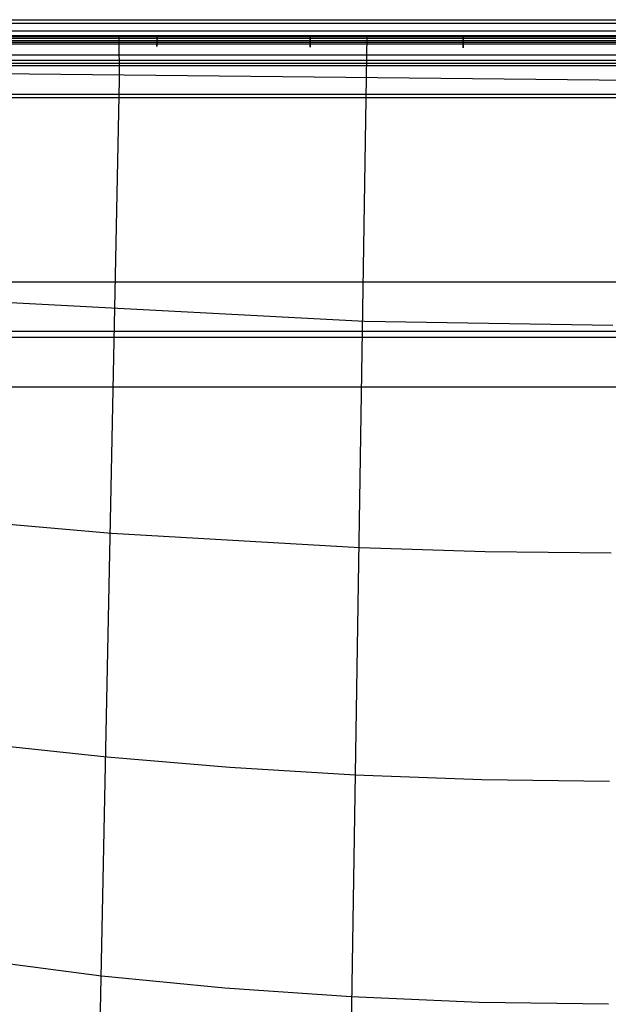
# Model space of a CAD drawing. Extents: x 5734 to 6364, y 72 to 847.
# Tile 6 of 26: x 5891 to 6047, y 281 to 543. Entities that reach past the tile are written whole.
import ezdxf

# ---------------------------------------------------------------- set-up
doc = ezdxf.new("R2010")
doc.units = 0
for name, color, linetype in [('MIDOLLINO', 7, 'CONTINUOUS'), ('PAGLIA', 7, 'CONTINUOUS'), ('PREDEFINITO', 7, 'CONTINUOUS')]:
    doc.layers.add(name, color=color, linetype=linetype)

msp = doc.modelspace()

# ---------------------------------------------------------------- linework, layer by layer
at = {"layer": 'MIDOLLINO'}
for p, q in [((5774.37, 540.29, 253.53), (6324.34, 540.29, 253.53)), ((5774.34, 537.29, 253.53), (6324.37, 537.29, 253.53)), ((5774.35, 538.79, 255.03), (6324.35, 538.79, 255.03)), ((5774.36, 538.79, 252.03), (6324.35, 538.79, 252.03))]:
    msp.add_line(p, q, dxfattribs=at)
at = {"layer": 'MIDOLLINO', "extrusion": (0.999983, -0.005702, 0.000761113)}
msp.add_circle((571.42, 249.18, 5924.48), 1.5, dxfattribs=at)
at = {"layer": 'MIDOLLINO', "extrusion": (0.999992, -0.003937, 0.000515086)}
msp.add_circle((560.93, 250.64, 5966.13), 1.5, dxfattribs=at)
at = {"layer": 'MIDOLLINO', "extrusion": (0.999998, -0.002129, 0.000273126)}
msp.add_circle((550.11, 252.09, 6007.78), 1.5, dxfattribs=at)
at = {"layer": 'PAGLIA', "color": 2}
for p, q in [((5774.35, 539.04, 253.55), (6324.35, 539.04, 253.55)), ((5917.45, 527.39, 255.38), (5917.36, 539.04, 253.55)), ((5978.4, 227.56, 302.79), (5983.36, 539.04, 253.55)), ((5774.36, 530.07, 255.03), (6115.16, 526.61, 255.48)), ((5910.91, 206.77, 306.58), (5917.45, 527.39, 255.38)), ((5851.49, 469.92, 264.6), (5982.64, 463.11, 265.38)), ((5982.64, 463.11, 265.38), (6048.72, 461.99, 265.51)), ((5851.29, 412.21, 273.83), (5915.38, 406.68, 274.38)), ((5915.38, 406.68, 274.38), (5981.4, 402.85, 274.78)), ((5981.4, 402.85, 274.78), (6014.76, 401.8, 274.89)), ((6014.76, 401.8, 274.89), (6048.24, 401.43, 274.93)), ((5882.08, 350.57, 283.47), (5914.1, 347.16, 283.8)), ((5914.1, 347.16, 283.8), (5946.85, 344.41, 284.08)), ((5946.85, 344.41, 284.08), (5980.16, 342.39, 284.28)), ((5980.16, 342.39, 284.28), (6013.88, 341.14, 284.41)), ((6013.88, 341.14, 284.41), (6047.82, 340.7, 284.46)), ((5880.71, 293.04, 292.69), (5912.65, 288.93, 293.11)), ((5912.65, 288.93, 293.11), (5945.5, 285.7, 293.45)), ((5945.5, 285.7, 293.45), (5979.08, 283.36, 293.69)), ((5979.08, 283.36, 293.69), (6013.16, 281.93, 293.84)), ((6013.16, 281.93, 293.84), (6047.53, 281.44, 293.89))]:
    msp.add_line(p, q, dxfattribs=at)
at = {"layer": 'PREDEFINITO', "color": 253}
for p, q in [((5783.87, 542.35, 249.44), (6314.83, 542.35, 249.44)), ((5787.02, 543.29, 229.66), (6311.69, 543.29, 229.66)), ((5777.35, 537.71, 248.58), (6321.35, 537.71, 248.58)), ((5780.59, 538.33, 252), (6318.11, 538.33, 252)), ((5777.35, 536.9, 244.13), (6321.35, 536.9, 244.13)), ((5777.35, 533.95, 244.66), (6321.35, 533.95, 244.66)), ((6318.11, 532.42, 253.07), (5780.59, 532.42, 253.07)), ((5785.84, 531.71, 249.14), (6312.86, 531.71, 249.14)), ((6310.46, 531, 245.2), (5788.25, 531, 245.2)), ((5783.22, 523.51, 228.73), (6315.48, 523.51, 228.73)), ((5787.77, 522.58, 248.5), (6310.93, 522.58, 248.5))]:
    msp.add_line(p, q, dxfattribs=at)
at = {"layer": 'PREDEFINITO', "color": 59}
for p, q in [((5784.86, 473.57, 29.92), (6313.84, 473.57, 29.92)), ((5786.33, 460.42, 44.71), (6312.37, 460.42, 44.71)), ((5786.33, 458.78, 16.76), (6312.37, 458.78, 16.76)), ((5784.86, 445.62, 31.55), (6313.84, 445.62, 31.55))]:
    msp.add_line(p, q, dxfattribs=at)

doc.saveas('drawing.dxf')
